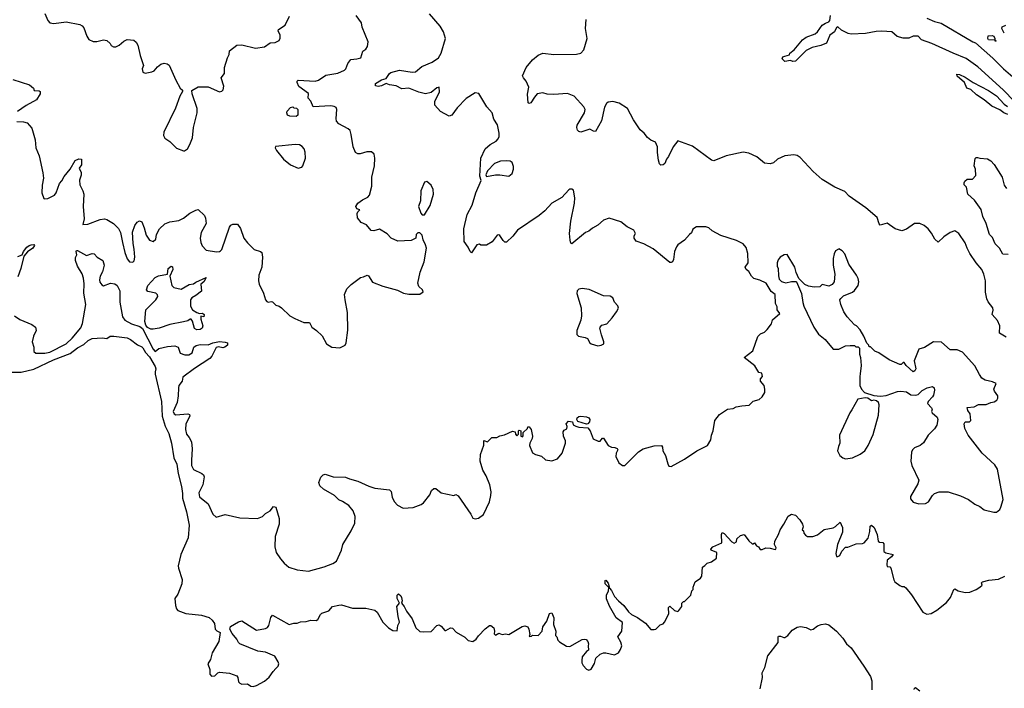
# Model space of a CAD drawing. Extents: x 2133489 to 2292442, y 756223 to 916462.
# Tile 196 of 256: x 2209131 to 2217874, y 830419 to 836352. Entities that reach past the tile are written whole.
import ezdxf

# ---------------------------------------------------------------- set-up
doc = ezdxf.new("R2010")
doc.units = 0

msp = doc.modelspace()

# ---------------------------------------------------------------- linework, layer by layer
at = {"layer": '0CON20XD'}
for points in [[(2209105, 835448.6), (2209165, 835446.7), (2209198.3, 835438.3), (2209240.3, 835390.3), (2209270, 835285), (2209273.8, 835215), (2209304.1, 835144.1), (2209337.5, 834992.5), (2209341.4, 834945), (2209330.8, 834885), (2209328.8, 834815), (2209347, 834767), (2209355, 834762.5), (2209380, 834765), (2209440, 834795), (2209453.9, 834816.1), (2209485, 834900), (2209506.6, 834923.4), (2209525, 834961.2), (2209579.2, 835025), (2209625, 835102), (2209655, 835118.6), (2209680, 835115), (2209678.8, 835065), (2209659.2, 835035), (2209676.9, 834995), (2209676.6, 834973.4), (2209662.3, 834927.7), (2209664.1, 834885.9), (2209692.6, 834832.6), (2209699.5, 834805), (2209693.5, 834695), (2209704.2, 834585), (2209692.5, 834535), (2209735, 834538.6), (2209845, 834579.3), (2209885, 834584.6), (2209905, 834580), (2209963.6, 834543.7), (2210009.3, 834499.3), (2210027.5, 834465), (2210044.6, 834374.6), (2210064.4, 834285), (2210085, 834228.8), (2210105, 834204.2), (2210135, 834200), (2210147.9, 834212.1), (2210154.4, 834245), (2210149.1, 834315), (2210137.7, 834365), (2210133.4, 834466.6), (2210155, 834526.7), (2210175, 834556.2), (2210195, 834568.8), (2210215, 834557.5), (2210237.1, 834505), (2210255, 834438.8), (2210285, 834396), (2210315, 834383.8), (2210339.2, 834405), (2210346.7, 834445), (2210372.2, 834495), (2210419.9, 834540.1), (2210465, 834559.1), (2210545, 834570), (2210585, 834590.6), (2210642, 834635), (2210695, 834662.5), (2210715, 834666.7), (2210772.5, 834615), (2210782.1, 834592.1), (2210785.6, 834545), (2210742.2, 834465), (2210733.1, 834415), (2210738.6, 834375), (2210752, 834345), (2210787.8, 834307.8), (2210877.7, 834292.3), (2210905, 834293.8), (2210915, 834300), (2210925.9, 834314.1), (2210995, 834512.5), (2211005, 834527.5), (2211025, 834537.5), (2211065, 834537.5), (2211090.7, 834500.7), (2211122.5, 834415), (2211155, 834372.5), (2211213.9, 834313.9), (2211270, 834295), (2211280, 834285), (2211286.7, 834245), (2211280, 834155), (2211253.8, 834085), (2211251.2, 834035), (2211258.8, 834005), (2211296.7, 833925), (2211313.3, 833865), (2211325, 833852.5), (2211337, 833847), (2211365, 833852.5), (2211375, 833847.5), (2211405, 833820), (2211435, 833810), (2211455.6, 833795.6), (2211530, 833725), (2211575, 833702), (2211655, 833666.2), (2211703.8, 833663.8), (2211725, 833622.5), (2211767.5, 833595), (2211815.8, 833545.8), (2211856.7, 833475), (2211902.5, 833445), (2211975, 833440.8), (2212020, 833465), (2212028.8, 833485), (2212043.9, 833596.1), (2212041.2, 833755), (2212020, 833865), (2212016.2, 833915), (2212036.7, 833965), (2212075, 834003.3), (2212156.4, 834063.6), (2212185, 834070), (2212216.4, 834086.4), (2212228.3, 834078.3), (2212264.1, 834024.1), (2212355, 833988), (2212485, 833950.8), (2212540, 833925), (2212585, 833916.7), (2212685, 833917.5), (2212713, 833937), (2212708.8, 833955), (2212675.8, 833985.8), (2212666, 834015), (2212687.9, 834112.1), (2212722.9, 834205), (2212743.8, 834323.8), (2212735.8, 834355.8), (2212712.5, 834397.5), (2212705, 834440), (2212685, 834460), (2212665, 834460), (2212652.5, 834445), (2212647.5, 834415), (2212607, 834393), (2212488.3, 834388.3), (2212430, 834415), (2212393, 834453), (2212325, 834492.5), (2212275, 834480), (2212251.7, 834481.7), (2212210.7, 834530.7), (2212163.9, 834553.9), (2212130, 834595), (2212128.3, 834631.7), (2212133, 834647), (2212150, 834665), (2212123.6, 834673.6), (2212116.7, 834695), (2212135, 834723.3), (2212175.9, 834754.1), (2212222.3, 834777.7), (2212236.2, 834795), (2212259.2, 834875), (2212259.2, 834955), (2212282.5, 835055), (2212285.8, 835125), (2212277.7, 835157.7), (2212255, 835180), (2212215, 835178.8), (2212155, 835161.2), (2212135, 835161.2), (2212114.1, 835174.1), (2212090.8, 835225), (2212075.6, 835335), (2212065, 835370), (2212048.8, 835385), (2211965, 835428), (2211945, 835453.3), (2211940.6, 835475), (2211947.5, 835555), (2211941.9, 835571.9), (2211923.5, 835583.5), (2211895, 835589.1), (2211738.3, 835578.3), (2211715, 835628.8), (2211693.3, 835655), (2211695, 835696), (2211610.7, 835760.7), (2211594, 835795), (2211594, 835806), (2211604.2, 835815.8), (2211755, 835805.6), (2211783.2, 835816.8), (2211850.3, 835859.7), (2211955, 835877.5), (2212015, 835903.3), (2212026.7, 835915), (2212045, 835962.5), (2212071.7, 835998.3), (2212124.1, 836004.1), (2212160, 836015), (2212176.8, 836073.2), (2212205, 836092), (2212219.2, 836115), (2212225.8, 836155), (2212172, 836285), (2212166, 836325), (2212118.7, 836388.7)], [(2209355, 836407.5), (2209382, 836345), (2209400, 836325), (2209435, 836318), (2209545, 836332.9), (2209665, 836309.2), (2209685, 836298), (2209699.7, 836279.7), (2209726.7, 836205), (2209745, 836177.5), (2209785, 836160), (2209815, 836160), (2209875, 836172.5), (2209905, 836167.5), (2209935, 836140), (2209943.6, 836123.6), (2209965, 836112.5), (2209985, 836112.5), (2210015, 836127.5), (2210055, 836162.5), (2210085, 836177.5), (2210145, 836170), (2210165, 836153.3), (2210180, 836125), (2210200, 836035), (2210229.2, 835945), (2210218.8, 835915), (2210226.1, 835886.1), (2210245, 835876.7), (2210305, 835888.8), (2210325, 835900), (2210355, 835933.8), (2210385, 835958), (2210415, 835966), (2210441.7, 835961.7), (2210459.5, 835949.5), (2210516.7, 835815), (2210557.5, 835745), (2210577, 835727), (2210577.5, 835715), (2210552.5, 835675), (2210513.9, 835566.1), (2210412.5, 835355), (2210407.5, 835325), (2210420.7, 835300.7), (2210465, 835272.5), (2210525, 835212.5), (2210585, 835187.5), (2210595, 835187.5), (2210620, 835205), (2210643.3, 835245), (2210666.2, 835305), (2210674, 835395), (2210706.2, 835525), (2210706.2, 835565), (2210663.6, 835693.6), (2210660, 835725), (2210715, 835757.5), (2210805, 835756.7), (2210905, 835713.3), (2210925, 835717.5), (2210938.8, 835731.2), (2210943, 835763), (2210920, 835835), (2210950, 835875), (2210949.3, 835929.3), (2210976.1, 836013.9), (2210992.5, 836045), (2210993.8, 836075), (2211060, 836125), (2211105, 836128.8), (2211225, 836100), (2211305, 836112.5), (2211355, 836147.5), (2211399.3, 836150.7), (2211435, 836167.5), (2211443, 836187), (2211443.3, 836215), (2211426.2, 836255), (2211428.8, 836265), (2211487.5, 836305), (2211527.5, 836385)], [(2215077.5, 834445), (2215033.3, 834395), (2214975, 834353.3), (2214962.7, 834337.3), (2214946.2, 834295), (2214936.7, 834225), (2214926.1, 834203.9), (2214915, 834197.5), (2214905, 834197.5), (2214755, 834320), (2214673.9, 834363.9), (2214605, 834386.2), (2214586, 834415), (2214585.9, 834434.1), (2214598.8, 834455), (2214583.6, 834483.6), (2214525, 834513.3), (2214469.5, 834559.5), (2214365, 834592.5), (2214315, 834572.5), (2214265, 834527.5), (2214216.4, 834503.6), (2214183.6, 834476.4), (2214155, 834462.5), (2214033.6, 834363.6), (2214025, 834370), (2214018.8, 834395), (2214014.2, 834455), (2214025.7, 834565), (2214058.8, 834725), (2214061.7, 834771.7), (2214048.8, 834838.8), (2214035, 834847.5), (2214015, 834847.5), (2214008.3, 834841.7), (2213943.8, 834775), (2213855, 834723.8), (2213793.3, 834655), (2213745, 834616.2), (2213551.2, 834485), (2213509.1, 834430.9), (2213455, 834376.7), (2213439.3, 834379.3), (2213425, 834392.5), (2213395, 834437.5), (2213385, 834442.5), (2213370.7, 834439.3), (2213325, 834382.5), (2213275, 834350), (2213225, 834350), (2213215, 834360), (2213190, 834355), (2213143, 834283), (2213130, 834295), (2213113.6, 834333.6), (2213077.5, 834385), (2213076, 834495), (2213105.7, 834625), (2213150, 834705), (2213182.7, 834817.3), (2213230, 834925), (2213217.5, 834965), (2213226.2, 835125), (2213265, 835206.7), (2213310, 835245), (2213361.2, 835275), (2213378.8, 835295), (2213388, 835315), (2213388.8, 835345), (2213375, 835420), (2213340.5, 835470.5), (2213325.9, 835525.9), (2213279.5, 835579.5), (2213208.3, 835698.3), (2213175, 835702.5), (2213095, 835653.8), (2213015, 835570), (2212968.1, 835505), (2212945, 835497.7), (2212866.9, 835536.9), (2212816.9, 835595), (2212817.1, 835625), (2212857.9, 835712.1), (2212855, 835752.5), (2212835, 835748.8), (2212785, 835705.8), (2212735, 835695.6), (2212675, 835708.5), (2212585, 835743.8), (2212525, 835738.6), (2212475, 835766.7), (2212415, 835773.3), (2212385, 835787.5), (2212342.5, 835765), (2212315, 835760), (2212290, 835765), (2212290, 835785), (2212345, 835818.8), (2212385, 835830), (2212413.3, 835875), (2212425.8, 835884.2), (2212505, 835904.4), (2212615, 835886.7), (2212645, 835890), (2212703.3, 835936.7), (2212795, 835974.5), (2212850, 836015), (2212873.3, 836055), (2212912, 836185), (2212894.5, 836244.5), (2212865, 836294), (2212769.6, 836405)], [(2217964.5, 835625), (2217865, 835730.4), (2217637.7, 835935), (2217535, 836007.3), (2217418.8, 836055), (2217230, 836140), (2217137.5, 836175), (2217110, 836205), (2217065.6, 836205.6), (2217025, 836188.2), (2216975, 836187.3), (2216922.8, 836202.8), (2216875, 836243.7), (2216785, 836251.9), (2216735, 836247.9), (2216641.2, 836228.8), (2216513.7, 836223.6), (2216488.5, 836228.5), (2216428.9, 836258.9), (2216395, 836287.9), (2216385, 836283.8), (2216366.7, 836243.3), (2216324, 836216), (2216295.6, 836144.4), (2216245, 836124), (2216167.5, 836105), (2216115, 836078.8), (2216020, 835985), (2215995, 835980), (2215975, 835990), (2215925, 835982.5), (2215902.5, 836005), (2215907, 836023), (2215925, 836030), (2215965, 836040), (2215970, 836055), (2216006.4, 836083.6), (2216082.5, 836175), (2216115, 836196.2), (2216195, 836226.2), (2216215.5, 836244.5), (2216255, 836304.3), (2216285, 836322.9), (2216315, 836332.5), (2216325.4, 836345), (2216329.5, 836390.5)], [(2214795.8, 835175), (2214793.8, 835225), (2214776.4, 835266.4), (2214733.9, 835283.9), (2214705, 835307.5), (2214675.9, 835345.9), (2214640, 835375), (2214580, 835465), (2214527.5, 835565), (2214452.7, 835612.7), (2214396.8, 835626.8), (2214355, 835620), (2214340.7, 835609.3), (2214324.6, 835575.4), (2214295.7, 835455), (2214245, 835360), (2214225, 835362), (2214195, 835380), (2214115, 835355.4), (2214095, 835361.2), (2214085, 835372.5), (2214078.7, 835395), (2214080.9, 835415), (2214147.1, 835525), (2214152.5, 835555), (2214140.3, 835580.3), (2214054.5, 835674.5), (2213995, 835698.8), (2213875, 835687.1), (2213815, 835692.9), (2213775, 835704.7), (2213725.4, 835694.6), (2213703.7, 835666.3), (2213668.8, 835615), (2213655, 835608.8), (2213646.7, 835615), (2213641.4, 835691.4), (2213651.4, 835755), (2213627.3, 835807.3), (2213603.1, 835835), (2213594.6, 835854.6), (2213628.1, 835928.1), (2213684.3, 835995.7), (2213735, 836036.8), (2213775, 836054.6), (2213875, 836042.5), (2214075, 836046.2), (2214115, 836055.6), (2214141.5, 836085), (2214168.6, 836185), (2214156, 836275), (2214160.8, 836355)], [(2217186.8, 836366.8), (2217253.6, 836335), (2217311.7, 836321.7), (2217595, 836155.3), (2217617.7, 836147.7), (2217771.4, 836011.4), (2217867.5, 835915), (2217991.2, 835811.2)], [(2217873.8, 836233.8), (2217852.5, 836275), (2217855, 836290), (2217887, 836303)], [(2217795, 836160), (2217790, 836170), (2217732.5, 836175), (2217727.5, 836185), (2217731.7, 836208.3), (2217765, 836212.5), (2217780, 836205), (2217790, 836185), (2217790, 836170), (2217800, 836165), (2217795, 836160)], [(2217905, 835511.2), (2217870, 835525), (2217835, 835553.3), (2217762.5, 835585), (2217695, 835640), (2217627.5, 835685), (2217575, 835732.5), (2217540, 835745), (2217520, 835795), (2217455, 835850), (2217451.7, 835868.3), (2217475, 835867.5), (2217525, 835842.5), (2217596.4, 835796.4), (2217732.5, 835725), (2217805, 835676.2), (2217872, 835602), (2217902.3, 835582.3)], [(2209071.7, 835821.7), (2209217.5, 835775), (2209252.5, 835745), (2209260, 835725), (2209305, 835721.2), (2209313.3, 835715), (2209314.2, 835695), (2209279.7, 835640.3), (2209187.6, 835592.4), (2209111.4, 835538.6)], [(2211585, 835494), (2211530, 835495), (2211510, 835505), (2211502, 835525), (2211505, 835540), (2211535, 835572.5), (2211555, 835580), (2211565, 835570), (2211588.3, 835568.3), (2211600, 835555), (2211600, 835505), (2211585, 835494)], [(2217888.8, 833535), (2217831.9, 833571.9), (2217834, 833635), (2217812.1, 833682.1), (2217766.7, 833735), (2217774.2, 833775), (2217771.4, 833795), (2217729.3, 833849.3), (2217717.8, 833875), (2217707.3, 833935), (2217706.2, 834035), (2217692.3, 834095), (2217673.6, 834135), (2217623.3, 834195), (2217566.9, 834276.9), (2217544.6, 834324.6), (2217525, 834373.3), (2217468.8, 834455), (2217435, 834478.8), (2217393.3, 834465), (2217335.9, 834424.1), (2217285, 834377.5), (2217255.9, 834405.9), (2217228.6, 834458.6), (2217197.3, 834497.3), (2217162.9, 834525), (2217125, 834542.5), (2217075, 834543.1), (2217005, 834492.7), (2216965, 834479.5), (2216905, 834495.7), (2216835, 834546), (2216770, 834530), (2216761.2, 834541.2), (2216745.8, 834595.8), (2216645, 834683.3), (2216496.7, 834785), (2216457.3, 834827.3), (2216370, 834865), (2216255, 834935.7), (2216175.4, 835005.4), (2216060.2, 835130.2), (2216035, 835147.5), (2216005, 835154.3), (2215924.6, 835145.4), (2215860, 835115), (2215825, 835082.5), (2215795, 835073.1), (2215745, 835078.5), (2215675.4, 835135.4), (2215605, 835169.1), (2215555, 835176.5), (2215405.3, 835144.7), (2215295, 835100), (2215275, 835106), (2215105, 835230.8), (2214975, 835277.5), (2214933.3, 835225), (2214891.2, 835138.8), (2214873.8, 835115), (2214860, 835075), (2214845, 835063.3), (2214825, 835060), (2214813, 835073), (2214802.5, 835105), (2214795.8, 835175)], [(2211605, 835033.8), (2211635, 835043.8), (2211646, 835055), (2211668.6, 835125), (2211665.7, 835175.7), (2211655.7, 835205.7), (2211638.3, 835228.3), (2211615, 835242), (2211575.8, 835245.8), (2211403.6, 835226.4), (2211400, 835215), (2211410.3, 835190.3), (2211473.7, 835113.7), (2211535, 835063.1), (2211605, 835033.8)], [(2213275, 834960), (2213355, 834976.7), (2213395, 834976.7), (2213475, 834963.3), (2213505, 834987.5), (2213515.8, 835025), (2213515, 835050), (2213503.9, 835083.9), (2213485, 835096.2), (2213455, 835101.2), (2213401.7, 835098.3), (2213347.5, 835075), (2213285, 835010), (2213270, 834975), (2213275, 834960)], [(2217908.3, 834268.3), (2217861.7, 834271.7), (2217830, 834325), (2217793, 834363), (2217768.3, 834418.3), (2217743.3, 834445), (2217711.2, 834545), (2217682, 834605), (2217668.3, 834668.3), (2217609.5, 834749.5), (2217551.2, 834805), (2217537.5, 834865), (2217518.3, 834888.3), (2217517.5, 834905), (2217521.7, 834918.3), (2217543, 834937), (2217591.7, 834938.3), (2217621.7, 834968.3), (2217616.7, 835025), (2217606.7, 835055), (2217615, 835120), (2217625, 835130), (2217635, 835130), (2217655, 835122.5), (2217725, 835117.5), (2217755, 835100), (2217785, 835067.5), (2217853.6, 834953.6), (2217872.5, 834885), (2217893.6, 834853.6)], [(2212725, 834620), (2212775.8, 834704.2), (2212806, 834805), (2212802, 834845), (2212785, 834882.5), (2212745, 834916.7), (2212725, 834910), (2212693.3, 834835), (2212690, 834745), (2212673.3, 834695), (2212692.5, 834635), (2212705, 834620), (2212725, 834620)], [(2209085, 833723.1), (2209133.2, 833693.2), (2209238.5, 833648.5), (2209272.6, 833622.6), (2209278.6, 833595), (2209254, 833545), (2209243.3, 833495), (2209256, 833445), (2209257.7, 833407.7), (2209275, 833391.9), (2209355, 833394.3), (2209398.1, 833401.9), (2209543.4, 833476.6), (2209596.8, 833525), (2209675, 833618.9), (2209688.2, 833655), (2209718.8, 833825), (2209699.4, 833925), (2209702.8, 834007.2), (2209698.3, 834058.3), (2209686.6, 834096.6), (2209645.4, 834165), (2209626, 834215), (2209627.1, 834242.9), (2209637.8, 834265), (2209632.5, 834295), (2209636.4, 834303.6), (2209645, 834304), (2209725, 834259.3), (2209775, 834276.4), (2209793.2, 834273.2), (2209818.8, 834245), (2209868, 834215), (2209880.8, 834175), (2209865.6, 834115), (2209844.6, 834075.4), (2209839.5, 834045), (2209843, 834023), (2209859.5, 833999.5), (2209875, 833991.4), (2209937.2, 834012.8), (2209975, 834009.5), (2209995.6, 833995), (2210021.2, 833945), (2210020.4, 833845), (2210043.1, 833715), (2210065.6, 833685), (2210125, 833652.2), (2210199.2, 833629.2), (2210221.8, 833611.8), (2210315, 833427.1), (2210335, 833407.5), (2210366.1, 833433.9), (2210445, 833451.9), (2210507.7, 833457.7), (2210537.5, 833445), (2210555, 833392.5), (2210597, 833377), (2210633, 833377), (2210664.1, 833395.9), (2210677.1, 833445), (2210697.7, 833462.3), (2210735, 833470.4), (2210805, 833468.1), (2210845, 833484.4), (2210905, 833495.6), (2210955, 833492), (2210975, 833483.3), (2210977.5, 833465), (2210953.3, 833445), (2210935, 833441.8), (2210895, 833449.6), (2210875, 833444.5), (2210836.2, 833365), (2210820.4, 833345), (2210682.4, 833257.6), (2210581.2, 833178.8), (2210573.3, 833145), (2210545.5, 833105), (2210540.8, 833085), (2210539.5, 833015), (2210530, 832955), (2210494.3, 832875), (2210504.3, 832855), (2210516.9, 832846.9), (2210625, 832854), (2210637.5, 832847.5), (2210642.5, 832835), (2210607.3, 832765), (2210602.9, 832715), (2210612, 832675), (2210636, 832645), (2210655.7, 832605), (2210663.6, 832545), (2210655.4, 832444.6), (2210657.5, 832395), (2210675, 832361.9), (2210748.1, 832325), (2210762.4, 832312.4), (2210770, 832295), (2210756.8, 832225), (2210723, 832153), (2210727.2, 832117.2), (2210804.3, 832055), (2210847.5, 831965), (2210875, 831938.8), (2210955, 831960.8), (2211085, 831932), (2211243.4, 831926.6), (2211287.8, 831942.2), (2211315, 831968.8), (2211355.9, 831994.1), (2211385, 832032.5), (2211406.1, 832026.1), (2211433.8, 831925), (2211436.2, 831875), (2211400, 831765), (2211396.2, 831675), (2211408.8, 831625), (2211447.7, 831567.7), (2211478.8, 831528.8), (2211520, 831495), (2211595, 831469.2), (2211695, 831459.2), (2211835, 831496), (2211912.5, 831525), (2211945, 831547.5), (2211987.5, 831645), (2212000.8, 831695), (2212075.8, 831815), (2212105.8, 831885), (2212110, 831945), (2212090.8, 831995), (2212055, 832041.2), (2211997.7, 832077.7), (2211965, 832090), (2211925, 832130), (2211827.5, 832185), (2211797.5, 832215), (2211787.5, 832245), (2211805, 832292.5), (2211826.4, 832313.6), (2211845, 832318.8), (2211915, 832294.4), (2212025, 832293.3), (2212058.3, 832278.3), (2212135, 832258), (2212232.1, 832212.1), (2212284.3, 832194.3), (2212415, 832180), (2212430, 832165), (2212438, 832115), (2212455, 832076.7), (2212485, 832043.8), (2212535, 832018.8), (2212625, 832024), (2212695, 832048.8), (2212716.7, 832065), (2212772.5, 832135), (2212787.5, 832175), (2212808.3, 832191.7), (2212825, 832192.5), (2212875, 832152.5), (2212985, 832130), (2213005, 832137.5), (2213025, 832127.5), (2213137.5, 831965), (2213155, 831930), (2213175, 831922.5), (2213205, 831930), (2213248.3, 831961.7), (2213303.8, 832075), (2213315, 832130), (2213316.1, 832163.9), (2213306.2, 832225), (2213273.3, 832305), (2213243.3, 832355), (2213221.2, 832435), (2213223.3, 832495), (2213253, 832577), (2213252.5, 832617.5), (2213285, 832607.5), (2213324.1, 832645.9), (2213366.4, 832643.6), (2213395, 832660), (2213435, 832667.5), (2213508.3, 832701.7), (2213530, 832695), (2213532.5, 832675), (2213545, 832660), (2213560, 832675), (2213560, 832705), (2213565, 832710), (2213580, 832705), (2213580, 832655), (2213595, 832650), (2213601.7, 832658.3), (2213601.7, 832688.3), (2213640, 832725), (2213641.7, 832738.3), (2213655, 832740), (2213672.5, 832715), (2213683.3, 832655), (2213682.5, 832635), (2213660, 832595), (2213657.5, 832575), (2213685, 832510), (2213710, 832495), (2213765, 832480), (2213800, 832445), (2213855, 832437.5), (2213906.1, 832453.9), (2213947.5, 832505), (2213976.7, 832595), (2213976.7, 832615), (2213960, 832655), (2213957.5, 832695), (2213965, 832710), (2213988.3, 832721.7), (2213991.7, 832741.7), (2213982.5, 832765), (2214005, 832790), (2214040, 832785), (2214047, 832757), (2214070, 832745), (2214095, 832736.7), (2214175, 832730), (2214197.5, 832705), (2214221.7, 832631.7), (2214267, 832613), (2214285, 832613.3), (2214295, 832622.5), (2214305, 832640), (2214315, 832640), (2214355, 832573.3), (2214385, 832557.5), (2214416.4, 832556.4), (2214436.4, 832546.4), (2214442.5, 832535), (2214427.5, 832505), (2214423.3, 832475), (2214451.2, 832421.2), (2214485, 832397.5), (2214505, 832397.5), (2214625, 832516.7), (2214667.5, 832545), (2214765, 832572), (2214830, 832575), (2214839.3, 832559.3), (2214842.5, 832525), (2214866.7, 832485), (2214885, 832410), (2214895, 832390), (2214915, 832387.5), (2215035, 832451.2), (2215145, 832526.7), (2215237.5, 832575), (2215266.7, 832625), (2215273.6, 832666.4), (2215290, 832705), (2215302.5, 832795), (2215345, 832850), (2215415, 832897.5), (2215465, 832902.5), (2215493.6, 832916.4), (2215543.6, 832926.4), (2215607, 832933), (2215643, 832967), (2215696.7, 832983.3), (2215723, 833007), (2215746.4, 833043.6), (2215747.5, 833075), (2215742.5, 833105), (2215710, 833145), (2215710, 833165), (2215727.5, 833185), (2215720, 833215), (2215695, 833220), (2215659.3, 833279.3), (2215562.5, 833355), (2215640, 833415), (2215685, 833540), (2215710, 833565), (2215745, 833580), (2215768.3, 833601.7), (2215806.1, 833653.9), (2215815, 833687.5), (2215880, 833745), (2215858.3, 833778.3), (2215857.5, 833805), (2215841.2, 833835), (2215840, 833915), (2215805, 833940), (2215760, 834015), (2215701.7, 834041.7), (2215650, 834055), (2215630, 834075), (2215606.4, 834116.4), (2215582.5, 834135), (2215573.3, 834155), (2215600, 834195), (2215596.1, 834276.1), (2215580.7, 834330.7), (2215553.6, 834363.6), (2215495, 834393.3), (2215356.1, 834436.1), (2215279.3, 834479.3), (2215250, 834505), (2215223, 834513), (2215140, 834515), (2215107.5, 834492.5), (2215095, 834460), (2215077.5, 834445)], [(2209115, 834250.6), (2209153.8, 834265), (2209164.3, 834295), (2209195, 834334.2), (2209215, 834348.9), (2209234.2, 834354.2), (2209256.2, 834356.2), (2209262.5, 834347.5), (2209247.5, 834325), (2209199.1, 834290.9), (2209167, 834253), (2209140.9, 834145), (2209115, 834070)], [(2217780.7, 831980.7), (2217805, 831982.5), (2217832.5, 832005), (2217843.3, 832025), (2217864, 832095), (2217814.2, 832365), (2217790.9, 832400.9), (2217676.2, 832505), (2217553.8, 832665), (2217523.8, 832725), (2217516.7, 832765), (2217525, 832782.5), (2217565, 832782.5), (2217577.5, 832795), (2217570, 832855), (2217550, 832885), (2217545, 832910), (2217605, 832917.5), (2217645, 832937.5), (2217711.7, 832938.3), (2217753.6, 832956.4), (2217785, 832960), (2217806.7, 832975), (2217816.2, 832995), (2217816.2, 833015), (2217786.4, 833056.4), (2217780, 833075), (2217802.5, 833125), (2217769.7, 833139.7), (2217705, 833154.2), (2217675, 833172), (2217652.5, 833202.5), (2217611.7, 833281.7), (2217502.7, 833402.7), (2217455, 833421.2), (2217394.1, 833424.1), (2217315, 833490), (2217245, 833492.5), (2217165, 833442.5), (2217115, 833430), (2217073.3, 833325), (2217086.7, 833255), (2217080, 833235), (2217065, 833227.5), (2217002.3, 833282.3), (2216985, 833310), (2216975, 833310), (2216957, 833293), (2216945, 833292.5), (2216850, 833335), (2216760, 833395), (2216725, 833410), (2216685, 833450), (2216675, 833450), (2216670, 833465), (2216651.7, 833481.7), (2216627.5, 833545), (2216595, 833600), (2216560, 833635), (2216543.6, 833643.6), (2216477.5, 833715), (2216449.3, 833759.3), (2216421.2, 833825), (2216412.5, 833865), (2216420.7, 833879.3), (2216445, 833902.5), (2216525, 833933.3), (2216545, 833950), (2216576.2, 833995), (2216582, 834025), (2216576, 834055), (2216561.2, 834085), (2216494.1, 834184.1), (2216456.7, 834275), (2216435, 834302.5), (2216405, 834317.5), (2216400, 834315), (2216375, 834300), (2216362.5, 834275), (2216353, 834233), (2216353.3, 834175), (2216370, 834095), (2216362.5, 834025), (2216346.4, 834003.6), (2216315, 833987.5), (2216257, 834003), (2216235, 833982.5), (2216185, 833980), (2216135, 833987.5), (2216103.6, 834003.6), (2216050, 834055), (2216025, 834110), (2216013.3, 834155), (2215945, 834270), (2215920, 834265), (2215883.9, 834246.1), (2215865, 834220), (2215857.5, 834195), (2215857.5, 834165), (2215866.7, 834145), (2215868.3, 834078.3), (2215875, 834050), (2215895, 834030), (2215913, 834023), (2215935, 834017.5), (2215985, 834030), (2216025, 834030), (2216030, 834025), (2216071.7, 833921.7), (2216083.6, 833843.6), (2216095, 833810), (2216183.3, 833625), (2216225, 833562.5), (2216283, 833513), (2216355, 833430), (2216405, 833430), (2216463, 833457), (2216505, 833462.5), (2216545, 833460), (2216555, 833450), (2216575, 833450), (2216588.3, 833438.3), (2216587.5, 833385), (2216597.5, 833355), (2216603.3, 833285), (2216595, 833210), (2216590, 833185), (2216591.2, 833105), (2216604.2, 833074.2), (2216633.2, 833043.2), (2216715, 833018.8), (2216775, 833012), (2216825, 833016.2), (2216925, 833053.3), (2216955, 833056.2), (2217005, 833048.8), (2217045, 833022.5), (2217085, 833019.2), (2217110, 833025), (2217145, 833061.2), (2217190, 833085), (2217235, 833096.7), (2217250, 833085), (2217253.3, 833065), (2217245, 833020), (2217237.5, 833005), (2217196.7, 832965), (2217192.5, 832945), (2217226.7, 832906.7), (2217232.5, 832895), (2217227.5, 832875), (2217232.5, 832865), (2217276.7, 832825), (2217283.3, 832805), (2217273.3, 832755), (2217255, 832722.5), (2217197.5, 832665), (2217155, 832597.5), (2217126.1, 832573.9), (2217077.7, 832552.3), (2217058.8, 832535), (2217050, 832515), (2217044, 832435), (2217052.5, 832395), (2217114.4, 832265), (2217106.4, 832233.6), (2217040.3, 832119.7), (2217040.9, 832100.9), (2217065, 832070), (2217113.9, 832056.1), (2217175, 832057.5), (2217202, 832075), (2217235, 832130), (2217255, 832148.8), (2217296.4, 832163.6), (2217375, 832163.3), (2217485.9, 832125.9), (2217555, 832093.3), (2217611.7, 832051.7), (2217655, 832032.5), (2217695, 832002.5), (2217780.7, 831980.7)], [(2210705, 833600.3), (2210682.8, 833612.8), (2210665, 833676.7), (2210655, 833693.3), (2210646.1, 833696.1), (2210625, 833681.2), (2210585, 833670), (2210465, 833646.2), (2210370, 833615), (2210315, 833605.8), (2210295, 833605.8), (2210265, 833621.9), (2210251.4, 833641.4), (2210241.1, 833675), (2210252, 833778), (2210338.8, 833865), (2210357.5, 833895), (2210355, 833910), (2210340, 833925), (2210269.5, 833939.5), (2210257.1, 833955), (2210270.4, 833995), (2210334.2, 834065.8), (2210365, 834080.5), (2210443.3, 834095), (2210448.6, 834145), (2210475.8, 834165.8), (2210489.2, 834159.2), (2210491.4, 834135), (2210464, 834076), (2210481.8, 833995), (2210500.8, 833975), (2210565, 833960.6), (2210635, 834002), (2210675, 834008), (2210695, 834023.8), (2210785.8, 834065.8), (2210765, 834026.2), (2210740, 834005), (2210745, 833943.3), (2210695, 833903.5), (2210660, 833885), (2210649.2, 833865), (2210648.8, 833808.8), (2210665, 833777.5), (2210704.1, 833754.1), (2210726.4, 833746.4), (2210755, 833747.1), (2210770, 833735), (2210765, 833716), (2210738.3, 833721.7), (2210738.9, 833695), (2210757.1, 833635), (2210750.9, 833615), (2210735, 833602.5), (2210705, 833600.3)], [(2214265, 833458), (2214295, 833463.3), (2214317.5, 833475), (2214317.5, 833495), (2214296.7, 833555), (2214283.3, 833615), (2214286.7, 833625), (2214299.3, 833640.7), (2214345, 833652.5), (2214393, 833707), (2214430.7, 833759.3), (2214447, 833793), (2214441.7, 833811.7), (2214412.5, 833845), (2214397.5, 833885), (2214375, 833897.5), (2214315, 833903.3), (2214186.8, 833956.8), (2214125, 833965.7), (2214095, 833960.8), (2214080, 833945), (2214077.7, 833922.3), (2214115.8, 833795), (2214120, 833725), (2214113.9, 833686.1), (2214077.5, 833595), (2214078.3, 833558.3), (2214093, 833543), (2214153, 833533), (2214173.6, 833523.6), (2214194, 833485), (2214205, 833476.2), (2214265, 833458)], [(2209035, 833223.5), (2209145, 833223.1), (2209257.6, 833252.4), (2209431.9, 833335), (2209578.6, 833391.4), (2209645, 833439.5), (2209699.8, 833470.2), (2209739.2, 833505), (2209775, 833524.3), (2209865, 833530), (2209903.6, 833523.6), (2209935, 833543.3), (2209965.9, 833544.1), (2210085, 833529.2), (2210115, 833514.6), (2210175.9, 833465.9), (2210215, 833450.5), (2210225, 833440.5), (2210249.5, 833399.5), (2210285, 833361.9), (2210334.3, 833275), (2210340, 833255), (2210332.7, 833227.3), (2210334.3, 833205.7), (2210389.1, 832965), (2210397.1, 832835), (2210421.8, 832745), (2210455, 832681.2), (2210480.6, 832595), (2210501.2, 832465), (2210527, 832407), (2210538.2, 832325), (2210568.9, 832208.9), (2210578, 832148), (2210576.2, 832105), (2210612.1, 831985), (2210636.9, 831866.9), (2210628.2, 831755), (2210561.8, 831605), (2210538.8, 831505), (2210540, 831485), (2210572.5, 831385), (2210570.8, 831345), (2210534.5, 831255.5), (2210510, 831215)], [(2216465, 832456.7), (2216525, 832463.8), (2216595, 832496.2), (2216634.2, 832525.8), (2216666, 832575), (2216708.7, 832671.3), (2216755.9, 832844.1), (2216762.5, 832935), (2216757.5, 832955), (2216739.5, 832969.5), (2216715, 832976.2), (2216695, 832971.2), (2216662.5, 832992.5), (2216637, 832997), (2216574.5, 832985.5), (2216521.2, 832888.8), (2216501.2, 832865), (2216411.2, 832665), (2216413.8, 832595), (2216400, 832565), (2216393.3, 832525), (2216412.5, 832485), (2216440, 832465), (2216465, 832456.7)], [(2214165, 832763.3), (2214087.5, 832787.5), (2214078, 832805), (2214081.2, 832818.8), (2214095, 832830), (2214115, 832834), (2214165, 832827.5), (2214185, 832819.2), (2214192.9, 832805), (2214190, 832785), (2214175, 832766.2), (2214165, 832763.3)], [(2210510, 831215), (2210514, 831155), (2210523.1, 831125), (2210535, 831110.6), (2210605, 831081.4), (2210745, 831066.8), (2210815, 831046.9), (2210840.6, 831025), (2210862.2, 830995), (2210865.8, 830945), (2210880.3, 830930.3), (2210910, 830915), (2210898.1, 830835), (2210839.2, 830735), (2210824.2, 830675), (2210802.9, 830635), (2210820, 830585), (2210820.4, 830545), (2210835, 830526.9), (2210865, 830530.4), (2210889.4, 830555), (2210905, 830561.3), (2210993.4, 830553.4), (2211059.4, 830529.4), (2211068.5, 830515), (2211074.7, 830475), (2211085, 830463.2), (2211105, 830455.4), (2211155, 830458.1), (2211185, 830438.2), (2211205, 830434.2), (2211235, 830443.6), (2211305, 830483.4), (2211345, 830518.5), (2211381, 830569), (2211406.7, 830593.3), (2211427.1, 830615), (2211432.1, 830635), (2211427.1, 830655), (2211397.5, 830705), (2211315, 830738.6), (2211245, 830747.5), (2211086.7, 830815), (2211073.8, 830825), (2211058, 830855), (2211018, 830905), (2210996.7, 830945), (2211004.1, 830965.9), (2211075, 831010), (2211105, 831016.2), (2211234.3, 830934.3), (2211315, 830950), (2211331.7, 830958.3), (2211344.2, 830975), (2211361.7, 831048.3), (2211375, 831066.7), (2211525, 830986.2), (2211565, 830996.7), (2211595, 830996.7), (2211625, 831008.8), (2211675, 831011.2), (2211715, 831023.8), (2211765, 831020.8), (2211779.3, 831030.7), (2211802, 831075), (2211815, 831086.2), (2211875, 831106.7), (2211907.5, 831145), (2211965, 831156.2), (2211988.3, 831158.3), (2212085, 831128.8), (2212205, 831129.2), (2212285, 831112), (2212303.8, 831095), (2212355.7, 831005.7), (2212405, 830956.2), (2212445, 830933.3), (2212481.7, 830928.3), (2212490, 830975), (2212504.2, 831005), (2212490.6, 831055), (2212480.6, 831145), (2212502.5, 831175), (2212483.3, 831215), (2212483.6, 831246.4), (2212495, 831257.5), (2212515, 831240), (2212521.2, 831225), (2212525.8, 831194.2), (2212520, 831175), (2212545, 831146.2), (2212564.6, 831104.6), (2212615.5, 831035.5), (2212650, 830955), (2212685, 830923.8), (2212715, 830918.8), (2212785, 830923.8), (2212835, 830976.7), (2212855, 830981.2), (2212875, 830971.2), (2212905, 830933.3), (2212915, 830932.5), (2212955, 830956.2), (2212973.6, 830953.6), (2213007, 830917), (2213082.3, 830872.3), (2213112.7, 830842.7), (2213153.6, 830833.6), (2213183.9, 830856.1), (2213204.3, 830885.7), (2213263.2, 830946.8), (2213303.1, 830976.9), (2213315, 830977.5), (2213341.2, 830955), (2213347.5, 830925), (2213343.6, 830903.6), (2213355, 830890), (2213385, 830907.5), (2213415, 830897.5), (2213445, 830902.5), (2213475, 830897.5), (2213591.7, 830968.3), (2213615, 830973.3), (2213643, 830963), (2213653.3, 830945), (2213660, 830895), (2213655, 830880), (2213677, 830883), (2213685, 830890), (2213735, 830887.5), (2213770, 830925), (2213777.5, 830965), (2213811.2, 831015), (2213835, 831082.5), (2213855, 831087.5), (2213873.8, 831045), (2213870, 830985), (2213893, 830927), (2213888.3, 830888.3), (2213900, 830875), (2213910, 830845), (2213925, 830830), (2213985, 830792.5), (2214015, 830790), (2214125, 830851.2), (2214145, 830856.2), (2214161.7, 830851.7), (2214176.7, 830835), (2214182.5, 830815), (2214177.5, 830795), (2214181.7, 830758.3), (2214162.5, 830745), (2214125, 830697.5), (2214121.2, 830665), (2214123.6, 830643.6), (2214135, 830620), (2214165, 830587.5), (2214185, 830580), (2214205, 830590), (2214235, 830640), (2214247.5, 830685), (2214285, 830722.5), (2214315, 830733.3), (2214335, 830733.3), (2214413, 830717), (2214447.5, 830735), (2214465.9, 830764.1), (2214476.2, 830795), (2214468, 830828), (2214443.3, 830875), (2214476.2, 830925), (2214484, 831004), (2214428.6, 831045), (2214367, 831147), (2214343, 831213), (2214341.2, 831245), (2214358.8, 831285), (2214362.5, 831312.5), (2214328.8, 831345), (2214330, 831375), (2214335, 831377.5), (2214355, 831352.5), (2214367.5, 831307.5), (2214387, 831287), (2214413.2, 831233.2), (2214447.5, 831195), (2214495.7, 831155), (2214536.4, 831096.4), (2214563.4, 831073.4), (2214617, 831047), (2214688.3, 830998.3), (2214735, 830940), (2214765, 830940), (2214780, 830945), (2214817, 830983), (2214845, 830992.5), (2214857.5, 831005), (2214895, 831080), (2214893.3, 831135), (2214902.5, 831147.5), (2214945, 831110), (2214975, 831100), (2214985, 831110), (2215010, 831145), (2215010, 831175), (2215025, 831190), (2215035, 831190), (2215090, 831245), (2215100, 831285), (2215110, 831295), (2215110, 831315), (2215127.5, 831365), (2215177.5, 831395), (2215187.5, 831415), (2215192.5, 831495), (2215215, 831507.5), (2215235, 831530), (2215275, 831540), (2215317, 831573), (2215320, 831625), (2215270, 831645), (2215267.5, 831655), (2215286.4, 831673.6), (2215365, 831710), (2215361.2, 831785), (2215368.3, 831801.7), (2215385, 831793.3), (2215455, 831717.5), (2215475, 831707.5), (2215495, 831720), (2215500, 831745), (2215530, 831775), (2215565, 831782.5), (2215605, 831727.5), (2215635, 831700), (2215645, 831700), (2215655, 831710), (2215673.6, 831683.6), (2215690, 831675), (2215705, 831650), (2215725, 831650), (2215755, 831666.7), (2215795, 831664), (2215838, 831652), (2215846.1, 831653.9), (2215846.7, 831665), (2215832.5, 831695), (2215837.5, 831725), (2215870, 831785), (2215882.5, 831825), (2215917.1, 831875), (2215954.4, 831945.6), (2215983.3, 831965), (2216020, 831955), (2216057.5, 831915), (2216082.5, 831875), (2216086.7, 831853.3), (2216080, 831825), (2216090, 831815), (2216092.5, 831795), (2216107, 831777), (2216125, 831767.5), (2216175, 831766.7), (2216215, 831780), (2216275, 831828.8), (2216355, 831843.8), (2216375, 831854), (2216415, 831892.5), (2216426.2, 831873.8), (2216435.8, 831845), (2216438, 831805), (2216391.2, 831695), (2216377.5, 831615), (2216385, 831590), (2216395, 831587.5), (2216413, 831597), (2216430, 831635), (2216465, 831670), (2216485, 831670), (2216558.3, 831701.7), (2216615, 831702.5), (2216629.3, 831710.7), (2216665, 831752.5), (2216680.9, 831809.1), (2216683, 831857), (2216695, 831866), (2216718.6, 831845), (2216746, 831785), (2216754.2, 831724.2), (2216766.2, 831716.2), (2216795, 831712.5), (2216805, 831700), (2216805, 831632.5), (2216821.2, 831621.2), (2216887.5, 831605), (2216873.3, 831585), (2216833.3, 831555), (2216830, 831515), (2216835, 831500), (2216857, 831497), (2216867.5, 831485), (2216891.7, 831381.7), (2216902.5, 831365), (2216945, 831332.5), (2216963.6, 831323.6), (2216985, 831322.5), (2216999.5, 831309.5), (2217048.8, 831248.8), (2217150, 831095), (2217185, 831076.7), (2217225, 831083.3), (2217275, 831113.8), (2217360.6, 831179.4), (2217397.1, 831225), (2217425, 831296.7), (2217435, 831301.2), (2217465, 831284), (2217525, 831268), (2217567, 831273), (2217625, 831296.2), (2217657.5, 831315), (2217676.1, 831333.9), (2217672.5, 831355), (2217680, 831365), (2217735, 831378.5), (2217821.2, 831388.8), (2217877, 831413)], [(2215705.4, 830415), (2215727.8, 830515), (2215723.3, 830555), (2215746.6, 830603.4), (2215775, 830706), (2215866.2, 830825), (2215864.3, 830875), (2215869.3, 830880.7), (2215885, 830881.2), (2215915, 830868.8), (2215925, 830871.2), (2215951.7, 830888.3), (2215990, 830935), (2216035, 830962), (2216065, 830966.7), (2216115, 830958.8), (2216155, 830936.7), (2216177.7, 830942.3), (2216215, 830973.3), (2216246.1, 830983.9), (2216285, 830990.8), (2216315, 830982.5), (2216385, 830924.5), (2216440.4, 830865), (2216473.5, 830813.5), (2216515, 830778.1), (2216625.4, 830615.4), (2216684.7, 830524.7), (2216696.4, 830485), (2216696.8, 830405)], [(2217072.7, 830407.3), (2217075, 830420), (2217085, 830427.5), (2217125, 830396.7)]]:
    msp.add_lwpolyline(points, dxfattribs=at)

doc.saveas('drawing.dxf')
